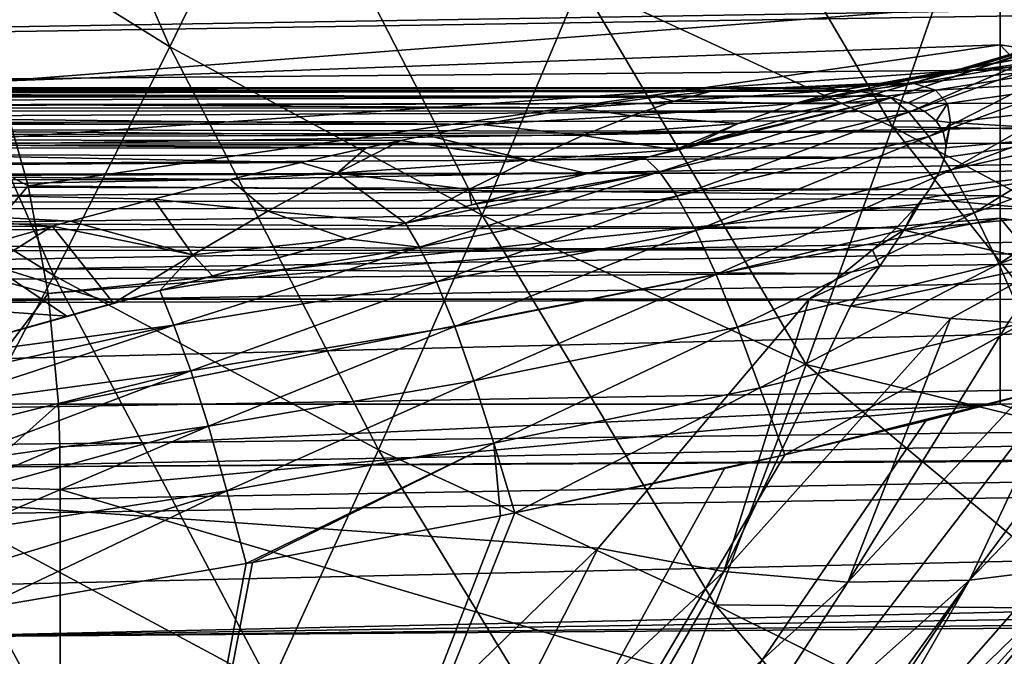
# Model space of a CAD drawing. Header units: metres. Extents: x -109 to 109, y -78 to 121.
# Tile 193 of 256: x -50.53 to -46.16, y 5.53 to 8.35. Entities that reach past the tile are written whole.
import ezdxf

# ---------------------------------------------------------------- set-up
doc = ezdxf.new("R2010")
doc.units = ezdxf.units.M
doc.layers.add('solid_508554_SW0001', color=7, linetype='CONTINUOUS')

msp = doc.modelspace()

# ---------------------------------------------------------------- linework, layer by layer
at = {"layer": 'solid_508554_SW0001'}
for points in [[(-36.710415, 12.484695, -12.385275), (-26.596104, 12.484694, -12.385273), (-50.503654, 0.732994, -5.041996)], [(-38.554653, 10.937489, -11.418472), (-36.710415, 12.484695, -12.385275), (-50.503654, 0.732994, -5.041996)], [(-16.481787, 12.484694, -12.385273), (-15.998173, 0.732994, -5.041996), (-50.503654, 0.732994, -5.041996)], [(-26.596104, 12.484694, -12.385273), (-16.481787, 12.484694, -12.385273), (-50.503654, 0.732994, -5.041996)], [(-5.068292, 11.014077, 19.894577), (-51.10722, 7.792637, 19.978857), (-51.103764, 10.294737, 18.648643)], [(-5.068292, 11.014077, 19.894577), (-5.06484, 8.512086, 21.224977), (-51.10722, 7.792637, 19.978857)], [(-40.395245, 9.395391, -10.454863), (-38.554653, 10.937489, -11.418472), (-50.503654, 0.732994, -5.041996)], [(-80.95623, 7.965292, 22.405956), (-0.811601, 10.081635, 24.166874), (-80.958679, 8.829275, 21.997723)], [(-80.95623, 7.965292, 22.405956), (-1.996922, 9.571567, 24.379238), (-0.811601, 10.081635, 24.166874)], [(-49.865147, 8.230908, -27.952419), (-51.19318, 9.057698, -28.317583), (-50.655186, 10.035494, -28.001953)], [(-49.376598, 9.237416, -27.652472), (-49.865147, 8.230908, -27.952419), (-50.655186, 10.035494, -28.001953)], [(-80.95623, 7.965292, 22.405956), (-3.071951, 9.096338, 24.549137), (-1.996922, 9.571567, 24.379238)], [(-46.657116, 7.875458, -27.079653), (-48.041908, 8.516185, -27.344601), (-47.63023, 9.533253, -26.977833)], [(-46.295208, 8.913918, -26.724644), (-46.657116, 7.875458, -27.079653), (-47.63023, 9.533253, -26.977833)], [(-41.098267, 8.856312, -10.118009), (-40.395245, 9.395391, -10.454863), (-50.503654, 0.732994, -5.041996)], [(-48.478962, 7.48386, -27.630554), (-49.865147, 8.230908, -27.952419), (-49.376598, 9.237416, -27.652472)], [(-48.041908, 8.516185, -27.344601), (-48.478962, 7.48386, -27.630554), (-49.376598, 9.237416, -27.652472)], [(-80.95623, 7.965292, 22.405956), (-80.955582, 7.824362, 22.463324), (-3.071951, 9.096338, 24.549137)], [(-80.955582, 7.824362, 22.463324), (-3.195786, 9.040874, 24.567286), (-3.071951, 9.096338, 24.549137)], [(-50.379669, 7.216312, -28.171165), (-51.760212, 8.073487, -28.552603), (-51.19318, 9.057698, -28.317583)], [(-49.865147, 8.230908, -27.952419), (-50.379669, 7.216312, -28.171165), (-51.19318, 9.057698, -28.317583)], [(-80.955582, 7.824362, 22.463324), (-4.398174, 8.494272, 24.728142), (-3.195786, 9.040874, 24.567286)], [(-46.180508, 8.946087, -6.818139), (-46.180508, 8.42087, -6.297021), (-45.278835, 8.103736, -6.009508)], [(-45.348373, 8.822291, -6.676502), (-46.180508, 8.946087, -6.818139), (-45.278835, 8.103736, -6.009508)], [(-45.094852, 7.852747, -26.701447), (-46.657116, 7.875458, -27.079653), (-46.295208, 8.913918, -26.724644)], [(-44.894608, 8.541399, -26.458178), (-45.094852, 7.852747, -26.701447), (-46.295208, 8.913918, -26.724644)], [(-41.383522, 8.662526, -9.996918), (-41.098267, 8.856312, -10.118009), (-50.503654, 0.732994, -5.041996)], [(-41.888607, 8.348836, -9.800902), (-41.383522, 8.662526, -9.996918), (-50.503654, 0.732994, -5.041996)], [(-50.808643, 8.530053, -6.399135), (-50.627415, 8.07803, -5.995331), (-46.180508, 8.42087, -6.297021)], [(-80.955582, 7.824362, 22.463324), (-80.950882, 7.052634, 22.735056), (-4.398174, 8.494272, 24.728142)], [(-80.950882, 7.052634, 22.735056), (-5.348796, 8.052253, 24.835123), (-4.398174, 8.494272, 24.728142)], [(-5.062884, 7.88615, 21.518599), (-51.10722, 7.792637, 19.978857), (-5.06484, 8.512086, 21.224977)], [(-47.040844, 6.820336, -27.35338), (-48.478962, 7.48386, -27.630554), (-48.041908, 8.516185, -27.344601)], [(-46.657116, 7.875458, -27.079653), (-47.040844, 6.820336, -27.35338), (-48.041908, 8.516185, -27.344601)], [(-50.627415, 8.07803, -5.995331), (-46.180508, 8.240005, -6.134407), (-46.180508, 8.42087, -6.297021)], [(-46.180508, 8.42087, -6.297021), (-46.180508, 8.240005, -6.134407), (-45.278835, 8.103736, -6.009508)], [(-42.459606, 8.033589, -9.603914), (-41.888607, 8.348836, -9.800902), (-50.503654, 0.732994, -5.041996)], [(-46.663494, 8.004115, -10.861323), (-45.796898, 8.297655, -11.703554), (-45.673069, 8.334533, -11.322031)], [(-46.584602, 7.940897, -10.499929), (-46.663494, 8.004115, -10.861323), (-45.673069, 8.334533, -11.322031)], [(-46.584602, 7.940897, -10.499929), (-45.673069, 8.334533, -11.322031), (-45.579082, 8.302507, -10.92022)], [(-45.796898, 8.297655, -11.703554), (-46.726231, 8.023736, -11.232551), (-46.528847, 8.080018, -11.330401)], [(-46.663494, 8.004115, -10.861323), (-46.726231, 8.023736, -11.232551), (-45.796898, 8.297655, -11.703554)], [(-46.495888, 7.833628, -10.151436), (-46.584602, 7.940897, -10.499929), (-45.579082, 8.302507, -10.92022)], [(-45.796898, 8.297655, -11.703554), (-46.528847, 8.080018, -11.330401), (-46.30851, 8.143862, -11.440977)], [(-46.495888, 7.833628, -10.151436), (-45.579082, 8.302507, -10.92022), (-45.469746, 8.21679, -10.530337)], [(-45.796898, 8.297655, -11.703554), (-46.30851, 8.143862, -11.440977), (-46.279797, 8.146702, -11.920531)], [(-45.796898, 8.297655, -11.703554), (-46.279797, 8.146702, -11.920531), (-46.064106, 8.182073, -12.518233)], [(-50.627415, 8.07803, -5.995331), (-50.493793, 7.613264, -5.627743), (-46.180508, 8.240005, -6.134407)], [(-50.493793, 7.613264, -5.627743), (-46.180508, 7.569023, -5.595025), (-46.180508, 8.240005, -6.134407)], [(-48.938831, 6.44196, -27.83481), (-50.379669, 7.216312, -28.171165), (-49.865147, 8.230908, -27.952419)], [(-48.478962, 7.48386, -27.630554), (-48.938831, 6.44196, -27.83481), (-49.865147, 8.230908, -27.952419)], [(-46.398735, 7.683984, -9.821293), (-46.495888, 7.833628, -10.151436), (-45.469746, 8.21679, -10.530337)], [(-46.398735, 7.683984, -9.821293), (-45.469746, 8.21679, -10.530337), (-45.347141, 8.079012, -10.159803)], [(-46.180508, 8.240005, -6.134407), (-46.180508, 7.569023, -5.595025), (-45.329693, 7.3374, -5.427103)], [(-45.278835, 8.103736, -6.009508), (-46.180508, 8.240005, -6.134407), (-45.329693, 7.3374, -5.427103)], [(-46.064106, 8.182073, -12.518233), (-46.874714, 8.039701, -12.434133), (-46.69775, 8.069148, -12.971713)], [(-46.064106, 8.182073, -12.518233), (-46.279797, 8.146702, -11.920531), (-46.874714, 8.039701, -12.434133)], [(-45.891949, 8.183101, -13.11111), (-46.69775, 8.069148, -12.971713), (-46.561722, 8.068338, -13.497617)], [(-45.891949, 8.183101, -13.11111), (-46.064106, 8.182073, -12.518233), (-46.69775, 8.069148, -12.971713)], [(-45.765514, 8.149884, -13.693691), (-45.891949, 8.183101, -13.11111), (-46.561722, 8.068338, -13.497617)], [(-46.279797, 8.146702, -11.920531), (-47.090569, 7.980123, -11.890084), (-46.874714, 8.039701, -12.434133)], [(-46.279797, 8.146702, -11.920531), (-46.528847, 8.080018, -11.330401), (-47.090569, 7.980123, -11.890084)], [(-45.765514, 8.149884, -13.693691), (-46.561722, 8.068338, -13.497617), (-46.467415, 8.038141, -14.006559)], [(-46.30851, 8.143862, -11.440977), (-46.528847, 8.080018, -11.330401), (-46.279797, 8.146702, -11.920531)], [(-45.686043, 8.08276, -14.260974), (-45.765514, 8.149884, -13.693691), (-46.467415, 8.038141, -14.006559)], [(-80.950882, 7.052634, 22.735056), (-80.94873, 6.774532, 22.816147), (-5.348796, 8.052253, 24.835123)], [(-80.94873, 6.774532, 22.816147), (-5.591824, 7.937813, 24.85957), (-5.348796, 8.052253, 24.835123)], [(-46.810738, 8.033896, -13.959638), (-57.704601, 8.041466, -13.827229), (-58.059929, 8.028048, -14.040333)], [(-46.969456, 8.046812, -13.684403), (-57.084511, 8.04924, -13.446093), (-57.704601, 8.041466, -13.827229)], [(-46.810738, 8.033896, -13.959638), (-46.969456, 8.046812, -13.684403), (-57.704601, 8.041466, -13.827229)], [(-47.166531, 8.04865, -13.391277), (-56.986729, 8.048553, -13.384886), (-57.084511, 8.04924, -13.446093)], [(-46.969456, 8.046812, -13.684403), (-47.166531, 8.04865, -13.391277), (-57.084511, 8.04924, -13.446093)], [(-47.166531, 8.04865, -13.391277), (-47.407845, 8.037001, -13.077437), (-56.986729, 8.048553, -13.384886)], [(-47.407845, 8.037001, -13.077437), (-56.500504, 8.036903, -13.075814), (-56.986729, 8.048553, -13.384886)], [(-50.379669, 7.216312, -28.171165), (-50.917198, 6.199226, -28.307985), (-51.760212, 8.073487, -28.552603)], [(-50.878315, 7.816108, -5.759668), (-50.493793, 7.613264, -5.627743), (-50.627415, 8.07803, -5.995331)], [(-46.69775, 8.069148, -12.971713), (-47.407845, 8.037001, -13.077437), (-47.166531, 8.04865, -13.391277)], [(-46.874714, 8.039701, -12.434133), (-47.407845, 8.037001, -13.077437), (-46.69775, 8.069148, -12.971713)], [(-46.69775, 8.069148, -12.971713), (-47.166531, 8.04865, -13.391277), (-46.561722, 8.068338, -13.497617)], [(-46.561722, 8.068338, -13.497617), (-47.166531, 8.04865, -13.391277), (-46.969456, 8.046812, -13.684403)], [(-46.528847, 8.080018, -11.330401), (-46.726231, 8.023736, -11.232551), (-47.090569, 7.980123, -11.890084)], [(-46.561722, 8.068338, -13.497617), (-46.969456, 8.046812, -13.684403), (-46.810738, 8.033896, -13.959638)], [(-46.561722, 8.068338, -13.497617), (-46.810738, 8.033896, -13.959638), (-46.467415, 8.038141, -14.006559)], [(-45.686043, 8.08276, -14.260974), (-46.467415, 8.038141, -14.006559), (-46.414303, 7.979599, -14.494637)], [(-45.652821, 7.982905, -14.810069), (-45.686043, 8.08276, -14.260974), (-46.414303, 7.979599, -14.494637)], [(-46.294666, 7.494308, -9.514669), (-46.398735, 7.683984, -9.821293), (-45.347141, 8.079012, -10.159803)], [(-46.294666, 7.494308, -9.514669), (-45.347141, 8.079012, -10.159803), (-45.213596, 7.891794, -9.815672)], [(-46.685318, 8.011793, -14.218622), (-58.360416, 8.011878, -14.217803), (-59.049217, 7.958974, -14.615492)], [(-46.587994, 7.981905, -14.463712), (-46.685318, 8.011793, -14.218622), (-59.049217, 7.958974, -14.615492)], [(-46.810738, 8.033896, -13.959638), (-58.059929, 8.028048, -14.040333), (-58.360416, 8.011878, -14.217803)], [(-46.685318, 8.011793, -14.218622), (-46.810738, 8.033896, -13.959638), (-58.360416, 8.011878, -14.217803)], [(-47.407845, 8.037001, -13.077437), (-47.467365, 8.03236, -13.00579), (-56.500504, 8.036903, -13.075814)], [(-47.701748, 8.00879, -12.74101), (-55.952656, 8.006207, -12.717505), (-56.500504, 8.036903, -13.075814)], [(-47.467365, 8.03236, -13.00579), (-47.701748, 8.00879, -12.74101), (-56.500504, 8.036903, -13.075814)], [(-47.701748, 8.00879, -12.74101), (-48.057335, 7.960324, -12.380777), (-55.952656, 8.006207, -12.717505)], [(-48.057335, 7.960324, -12.380777), (-55.939468, 8.005223, -12.708739), (-55.952656, 8.006207, -12.717505)], [(-48.057335, 7.960324, -12.380777), (-55.440399, 7.958869, -12.371777), (-55.939468, 8.005223, -12.708739)], [(-42.776962, 7.874118, -9.504266), (-42.459606, 8.033589, -9.603914), (-50.503654, 0.732994, -5.041996)], [(-47.628189, 7.989528, -12.554487), (-48.057335, 7.960324, -12.380777), (-47.701748, 8.00879, -12.74101)], [(-46.663494, 8.004115, -10.861323), (-47.755947, 7.738469, -10.744106), (-47.624256, 7.774446, -10.804502)], [(-47.691875, 7.675933, -10.370414), (-47.755947, 7.738469, -10.744106), (-46.663494, 8.004115, -10.861323)], [(-47.628189, 7.989528, -12.554487), (-47.701748, 8.00879, -12.74101), (-47.467365, 8.03236, -13.00579)], [(-47.691875, 7.675933, -10.370414), (-46.663494, 8.004115, -10.861323), (-46.584602, 7.940897, -10.499929)], [(-47.628189, 7.989528, -12.554487), (-47.467365, 8.03236, -13.00579), (-46.874714, 8.039701, -12.434133)], [(-47.628189, 7.989528, -12.554487), (-46.874714, 8.039701, -12.434133), (-47.090569, 7.980123, -11.890084)], [(-46.663494, 8.004115, -10.861323), (-47.624256, 7.774446, -10.804502), (-47.534672, 7.798978, -10.845916)], [(-46.663494, 8.004115, -10.861323), (-47.534672, 7.798978, -10.845916), (-46.88485, 7.979011, -11.154827)], [(-46.874714, 8.039701, -12.434133), (-47.467365, 8.03236, -13.00579), (-47.407845, 8.037001, -13.077437)], [(-46.726231, 8.023736, -11.232551), (-46.88485, 7.979011, -11.154827), (-47.090569, 7.980123, -11.890084)], [(-46.663494, 8.004115, -10.861323), (-46.88485, 7.979011, -11.154827), (-46.726231, 8.023736, -11.232551)], [(-46.467415, 8.038141, -14.006559), (-46.810738, 8.033896, -13.959638), (-46.685318, 8.011793, -14.218622)], [(-46.467415, 8.038141, -14.006559), (-46.685318, 8.011793, -14.218622), (-46.587994, 7.981905, -14.463712)], [(-46.467415, 8.038141, -14.006559), (-46.587994, 7.981905, -14.463712), (-46.414303, 7.979599, -14.494637)], [(-46.587994, 7.981905, -14.463712), (-59.049217, 7.958974, -14.615492), (-59.157726, 7.948705, -14.677024)], [(-46.515205, 7.945243, -14.697036), (-46.587994, 7.981905, -14.463712), (-59.157726, 7.948705, -14.677024)], [(-48.057335, 7.960324, -12.380777), (-48.484131, 7.886771, -11.993826), (-55.440399, 7.958869, -12.371777)], [(-48.484131, 7.886771, -11.993826), (-54.963875, 7.896622, -12.03945), (-55.440399, 7.958869, -12.371777)], [(-47.815857, 7.92436, -12.098535), (-48.484131, 7.886771, -11.993826), (-48.057335, 7.960324, -12.380777)], [(-47.815857, 7.92436, -12.098535), (-48.057335, 7.960324, -12.380777), (-47.628189, 7.989528, -12.554487)], [(-47.815857, 7.92436, -12.098535), (-47.628189, 7.989528, -12.554487), (-47.090569, 7.980123, -11.890084)], [(-47.815857, 7.92436, -12.098535), (-47.090569, 7.980123, -11.890084), (-47.34227, 7.891148, -11.344653)], [(-46.88485, 7.979011, -11.154827), (-47.534672, 7.798978, -10.845916), (-47.34227, 7.891148, -11.344653)], [(-46.88485, 7.979011, -11.154827), (-47.34227, 7.891148, -11.344653), (-47.090569, 7.980123, -11.890084)], [(-46.414303, 7.979599, -14.494637), (-46.587994, 7.981905, -14.463712), (-46.515205, 7.945243, -14.697036)], [(-46.414303, 7.979599, -14.494637), (-46.515205, 7.945243, -14.697036), (-46.46439, 7.902555, -14.920253)], [(-46.414303, 7.979599, -14.494637), (-46.46439, 7.902555, -14.920253), (-46.400063, 7.894351, -14.960618)], [(-45.652821, 7.982905, -14.810069), (-46.414303, 7.979599, -14.494637), (-46.400063, 7.894351, -14.960618)], [(-45.664497, 7.851326, -15.340035), (-45.652821, 7.982905, -14.810069), (-46.400063, 7.894351, -14.960618)], [(-80.94873, 6.774532, 22.816147), (-80.942688, 6.112683, 22.975096), (-5.591824, 7.937813, 24.85957)], [(-80.942688, 6.112683, 22.975096), (-6.763608, 7.378486, 24.960306), (-5.591824, 7.937813, 24.85957)], [(-46.515205, 7.945243, -14.697036), (-59.157726, 7.948705, -14.677024), (-59.768055, 7.881526, -15.017804)], [(-46.46439, 7.902555, -14.920253), (-46.515205, 7.945243, -14.697036), (-59.768055, 7.881526, -15.017804)], [(-48.031475, 7.836856, -11.639487), (-48.484131, 7.886771, -11.993826), (-47.815857, 7.92436, -12.098535)], [(-48.031475, 7.836856, -11.639487), (-47.815857, 7.92436, -12.098535), (-47.34227, 7.891148, -11.344653)], [(-47.615257, 7.567959, -10.010944), (-47.691875, 7.675933, -10.370414), (-46.584602, 7.940897, -10.499929)], [(-47.615257, 7.567959, -10.010944), (-46.584602, 7.940897, -10.499929), (-46.495888, 7.833628, -10.151436)], [(-46.433563, 7.854155, -15.135713), (-59.768055, 7.881526, -15.017804), (-60.270748, 7.81462, -15.291691)], [(-46.433563, 7.854155, -15.135713), (-46.46439, 7.902555, -14.920253), (-59.768055, 7.881526, -15.017804)], [(-48.484131, 7.886771, -11.993826), (-54.919483, 7.889843, -12.007898), (-54.963875, 7.896622, -12.03945)], [(-48.727833, 7.838912, -11.790266), (-54.522953, 7.821345, -11.721726), (-54.919483, 7.889843, -12.007898)], [(-48.484131, 7.886771, -11.993826), (-48.727833, 7.838912, -11.790266), (-54.919483, 7.889843, -12.007898)], [(-5.062884, 7.88615, 21.518599), (-51.108322, 7.094298, 20.301525), (-51.10722, 7.792637, 19.978857)], [(-5.062884, 7.88615, 21.518599), (-5.058661, 7.233901, 21.748165), (-51.108322, 7.094298, 20.301525)], [(-43.594124, 7.507923, -9.275441), (-42.776962, 7.874118, -9.504266), (-50.503654, 0.732994, -5.041996)], [(-48.031475, 7.836856, -11.639487), (-48.727833, 7.838912, -11.790266), (-48.484131, 7.886771, -11.993826)], [(-48.031475, 7.836856, -11.639487), (-47.34227, 7.891148, -11.344653), (-47.624256, 7.774446, -10.804502)], [(-47.534672, 7.798978, -10.845916), (-47.624256, 7.774446, -10.804502), (-47.34227, 7.891148, -11.344653)], [(-45.519585, 6.450059, -27.083416), (-47.040844, 6.820336, -27.35338), (-46.657116, 7.875458, -27.079653)], [(-45.303284, 7.155307, -26.909904), (-45.519585, 6.450059, -27.083416), (-46.657116, 7.875458, -27.079653)], [(-45.094852, 7.852747, -26.701447), (-45.303284, 7.155307, -26.909904), (-46.657116, 7.875458, -27.079653)], [(-46.400063, 7.894351, -14.960618), (-46.46439, 7.902555, -14.920253), (-46.433563, 7.854155, -15.135713)], [(-46.400063, 7.894351, -14.960618), (-46.433563, 7.854155, -15.135713), (-46.421276, 7.800016, -15.345777)], [(-46.400063, 7.894351, -14.960618), (-46.421276, 7.800016, -15.345777), (-46.421066, 7.783183, -15.406083)], [(-45.664497, 7.851326, -15.340035), (-46.400063, 7.894351, -14.960618), (-46.421066, 7.783183, -15.406083)], [(-46.185314, 7.267567, -9.236361), (-46.294666, 7.494308, -9.514669), (-45.213596, 7.891794, -9.815672)], [(-46.185314, 7.267567, -9.236361), (-45.213596, 7.891794, -9.815672), (-45.071659, 7.658702, -9.504492)], [(-46.421276, 7.800016, -15.345777), (-46.433563, 7.854155, -15.135713), (-60.270748, 7.81462, -15.291691)], [(-48.727833, 7.838912, -11.790266), (-48.840458, 7.815625, -11.700014), (-54.522953, 7.821345, -11.721726)], [(-48.2729, 7.727591, -11.180597), (-48.840458, 7.815625, -11.700014), (-48.727833, 7.838912, -11.790266)], [(-48.2729, 7.727591, -11.180597), (-48.727833, 7.838912, -11.790266), (-48.031475, 7.836856, -11.639487)], [(-48.2729, 7.727591, -11.180597), (-48.031475, 7.836856, -11.639487), (-47.624256, 7.774446, -10.804502)], [(-47.530987, 7.415303, -9.669855), (-47.615257, 7.567959, -10.010944), (-46.495888, 7.833628, -10.151436)], [(-47.530987, 7.415303, -9.669855), (-46.495888, 7.833628, -10.151436), (-46.398735, 7.683984, -9.821293)], [(-45.664497, 7.851326, -15.340035), (-46.426926, 7.739846, -15.552594), (-46.450619, 7.673066, -15.758269)], [(-45.719421, 7.688456, -15.853225), (-45.664497, 7.851326, -15.340035), (-46.450619, 7.673066, -15.758269)], [(-45.664497, 7.851326, -15.340035), (-46.421066, 7.783183, -15.406083), (-46.426926, 7.739846, -15.552594)], [(-46.426926, 7.739846, -15.552594), (-60.513466, 7.778662, -15.421932), (-61.280724, 7.650047, -15.824518)], [(-46.421276, 7.800016, -15.345777), (-60.270748, 7.81462, -15.291691), (-60.513466, 7.778662, -15.421932)], [(-46.421066, 7.783183, -15.406083), (-46.421276, 7.800016, -15.345777), (-60.513466, 7.778662, -15.421932)], [(-46.426926, 7.739846, -15.552594), (-46.421066, 7.783183, -15.406083), (-60.513466, 7.778662, -15.421932)], [(-49.283649, 7.717284, -11.363379), (-53.924702, 7.687672, -11.272837), (-54.522953, 7.821345, -11.721726)], [(-48.993988, 7.782705, -11.580154), (-49.283649, 7.717284, -11.363379), (-54.522953, 7.821345, -11.721726)], [(-48.840458, 7.815625, -11.700014), (-48.993988, 7.782705, -11.580154), (-54.522953, 7.821345, -11.721726)], [(-50.878315, 7.816108, -5.759668), (-50.809727, 7.245631, -5.336565), (-50.493793, 7.613264, -5.627743)], [(-49.122429, 7.670763, -11.203989), (-49.283649, 7.717284, -11.363379), (-48.993988, 7.782705, -11.580154)], [(-49.122429, 7.670763, -11.203989), (-48.993988, 7.782705, -11.580154), (-48.840458, 7.815625, -11.700014)], [(-49.122429, 7.670763, -11.203989), (-48.840458, 7.815625, -11.700014), (-48.2729, 7.727591, -11.180597)], [(-46.450619, 7.673066, -15.758269), (-46.426926, 7.739846, -15.552594), (-61.280724, 7.650047, -15.824518)], [(-47.755947, 7.738469, -10.744106), (-48.524712, 7.52933, -10.402699), (-48.011799, 7.668772, -10.628358)], [(-47.691875, 7.675933, -10.370414), (-48.524712, 7.52933, -10.402699), (-47.755947, 7.738469, -10.744106)], [(-47.755947, 7.738469, -10.744106), (-48.2729, 7.727591, -11.180597), (-47.624256, 7.774446, -10.804502)], [(-47.755947, 7.738469, -10.744106), (-48.011799, 7.668772, -10.628358), (-48.2729, 7.727591, -11.180597)], [(-49.283649, 7.717284, -11.363379), (-49.597664, 7.641724, -11.139961), (-53.924702, 7.687672, -11.272837)], [(-49.122429, 7.670763, -11.203989), (-49.597664, 7.641724, -11.139961), (-49.283649, 7.717284, -11.363379)], [(-49.122429, 7.670763, -11.203989), (-48.2729, 7.727591, -11.180597), (-48.537849, 7.597516, -10.724475)], [(-48.011799, 7.668772, -10.628358), (-48.537849, 7.597516, -10.724475), (-48.2729, 7.727591, -11.180597)], [(-46.450619, 7.673066, -15.758269), (-61.280724, 7.650047, -15.824518), (-61.397945, 7.628405, -15.884931)], [(-46.493042, 7.599034, -15.964252), (-46.450619, 7.673066, -15.758269), (-61.397945, 7.628405, -15.884931)], [(-49.597664, 7.641724, -11.139961), (-53.746006, 7.639619, -11.134075), (-53.924702, 7.687672, -11.272837)], [(-49.430641, 7.501064, -10.713139), (-49.597664, 7.641724, -11.139961), (-49.122429, 7.670763, -11.203989)], [(-49.430641, 7.501064, -10.713139), (-49.122429, 7.670763, -11.203989), (-48.819706, 7.449015, -10.276937)], [(-49.122429, 7.670763, -11.203989), (-48.537849, 7.597516, -10.724475), (-48.819706, 7.449015, -10.276937)], [(-47.691875, 7.675933, -10.370414), (-48.819706, 7.449015, -10.276937), (-48.524712, 7.52933, -10.402699)], [(-48.756378, 7.341495, -9.90325), (-48.819706, 7.449015, -10.276937), (-47.691875, 7.675933, -10.370414)], [(-48.756378, 7.341495, -9.90325), (-47.691875, 7.675933, -10.370414), (-47.615257, 7.567959, -10.010944)], [(-48.011799, 7.668772, -10.628358), (-48.524712, 7.52933, -10.402699), (-48.537849, 7.597516, -10.724475)], [(-47.440449, 7.220456, -9.352706), (-47.530987, 7.415303, -9.669855), (-46.398735, 7.683984, -9.821293)], [(-47.440449, 7.220456, -9.352706), (-46.398735, 7.683984, -9.821293), (-46.294666, 7.494308, -9.514669)], [(-45.719421, 7.688456, -15.853225), (-46.493042, 7.599034, -15.964252), (-46.522587, 7.558004, -16.070415)], [(-45.816959, 7.49409, -16.35276), (-45.719421, 7.688456, -15.853225), (-46.522587, 7.558004, -16.070415)], [(-45.719421, 7.688456, -15.853225), (-46.450619, 7.673066, -15.758269), (-46.493042, 7.599034, -15.964252)], [(-46.072384, 7.00731, -8.990724), (-46.185314, 7.267567, -9.236361), (-45.071659, 7.658702, -9.504492)], [(-46.493042, 7.599034, -15.964252), (-61.397945, 7.628405, -15.884931), (-62.063972, 7.49571, -16.222536)], [(-49.597664, 7.641724, -11.139961), (-49.938324, 7.555178, -10.910377), (-53.746006, 7.639619, -11.134075)], [(-50.387669, 7.434397, -10.62484), (-53.095253, 7.425678, -10.605514), (-53.746006, 7.639619, -11.134075)], [(-50.30624, 7.456809, -10.675243), (-50.387669, 7.434397, -10.62484), (-53.746006, 7.639619, -11.134075)], [(-49.938324, 7.555178, -10.910377), (-50.30624, 7.456809, -10.675243), (-53.746006, 7.639619, -11.134075)], [(-50.809727, 7.245631, -5.336565), (-50.405201, 7.135791, -5.293743), (-50.493793, 7.613264, -5.627743)], [(-50.493793, 7.613264, -5.627743), (-50.405201, 7.135791, -5.293743), (-46.180508, 7.569023, -5.595025)], [(-49.430641, 7.501064, -10.713139), (-49.938324, 7.555178, -10.910377), (-49.597664, 7.641724, -11.139961)], [(-46.522587, 7.558004, -16.070415), (-46.493042, 7.599034, -15.964252), (-62.063972, 7.49571, -16.222536)], [(-50.405201, 7.135791, -5.293743), (-46.180508, 7.470213, -5.523293), (-46.180508, 7.569023, -5.595025)], [(-48.524712, 7.52933, -10.402699), (-48.819706, 7.449015, -10.276937), (-48.537849, 7.597516, -10.724475)], [(-48.681469, 7.187724, -9.549794), (-48.756378, 7.341495, -9.90325), (-47.615257, 7.567959, -10.010944)], [(-48.681469, 7.187724, -9.549794), (-47.615257, 7.567959, -10.010944), (-47.530987, 7.415303, -9.669855)], [(-46.180508, 7.569023, -5.595025), (-46.180508, 7.470213, -5.523293), (-45.329693, 7.3374, -5.427103)], [(-46.555569, 7.517379, -16.170767), (-46.522587, 7.558004, -16.070415), (-62.063972, 7.49571, -16.222536)], [(-46.639744, 7.427885, -16.377529), (-46.555569, 7.517379, -16.170767), (-62.063972, 7.49571, -16.222536)], [(-49.763832, 7.307384, -10.229292), (-50.30624, 7.456809, -10.675243), (-49.938324, 7.555178, -10.910377)], [(-49.763832, 7.307384, -10.229292), (-49.938324, 7.555178, -10.910377), (-49.430641, 7.501064, -10.713139)], [(-46.607857, 7.417261, -16.401239), (-46.555569, 7.517379, -16.170767), (-46.639744, 7.427885, -16.377529)], [(-46.607857, 7.417261, -16.401239), (-46.522587, 7.558004, -16.070415), (-46.555569, 7.517379, -16.170767)], [(-45.816959, 7.49409, -16.35276), (-46.522587, 7.558004, -16.070415), (-46.607857, 7.417261, -16.401239)], [(-46.639744, 7.427885, -16.377529), (-62.063972, 7.49571, -16.222536), (-62.5331, 7.392443, -16.454678)], [(-43.793518, 7.427039, -9.2249), (-43.594124, 7.507923, -9.275441), (-50.503654, 0.732994, -5.041996)], [(-49.078632, 7.378356, -10.16897), (-49.763832, 7.307384, -10.229292), (-49.430641, 7.501064, -10.713139)], [(-49.078632, 7.378356, -10.16897), (-49.430641, 7.501064, -10.713139), (-48.819706, 7.449015, -10.276937)], [(-47.444153, 5.754338, -27.545013), (-48.938831, 6.44196, -27.83481), (-48.478962, 7.48386, -27.630554)], [(-47.040844, 6.820336, -27.35338), (-47.444153, 5.754338, -27.545013), (-48.478962, 7.48386, -27.630554)], [(-47.345108, 6.986593, -9.064669), (-47.440449, 7.220456, -9.352706), (-46.294666, 7.494308, -9.514669)], [(-47.345108, 6.986593, -9.064669), (-46.294666, 7.494308, -9.514669), (-46.185314, 7.267567, -9.236361)], [(-45.957798, 7.26756, -16.841957), (-45.816959, 7.49409, -16.35276), (-46.607857, 7.417261, -16.401239)], [(-50.387669, 7.434397, -10.62484), (-50.703461, 7.345376, -10.434429), (-53.095253, 7.425678, -10.605514)], [(-50.660412, 7.263064, -10.261556), (-50.703461, 7.345376, -10.434429), (-50.387669, 7.434397, -10.62484)], [(-50.660412, 7.263064, -10.261556), (-50.387669, 7.434397, -10.62484), (-50.115105, 7.092746, -9.757638)], [(-50.405201, 7.135791, -5.293743), (-50.358887, 6.644997, -4.991191), (-46.180508, 7.470213, -5.523293)], [(-49.763832, 7.307384, -10.229292), (-50.387669, 7.434397, -10.62484), (-50.30624, 7.456809, -10.675243)], [(-50.115105, 7.092746, -9.757638), (-50.387669, 7.434397, -10.62484), (-49.763832, 7.307384, -10.229292)], [(-46.180508, 7.470213, -5.523293), (-50.358887, 6.644997, -4.991191), (-46.180508, 6.644997, -4.991191)], [(-48.756378, 7.341495, -9.90325), (-49.078632, 7.378356, -10.16897), (-48.819706, 7.449015, -10.276937)], [(-46.180508, 7.470213, -5.523293), (-46.180508, 6.644997, -4.991191), (-45.513195, 6.658569, -4.999027)], [(-46.180508, 7.470213, -5.523293), (-45.513195, 6.658569, -4.999027), (-45.329693, 7.3374, -5.427103)], [(-46.746166, 7.330359, -16.584202), (-62.5331, 7.392443, -16.454678), (-62.858597, 7.31603, -16.613157)], [(-46.746166, 7.330359, -16.584202), (-46.639744, 7.427885, -16.377529), (-62.5331, 7.392443, -16.454678)], [(-44.754005, 7.07752, -9.006496), (-43.793518, 7.427039, -9.2249), (-50.503654, 0.732994, -5.041996)], [(-48.600658, 6.989147, -9.220818), (-48.681469, 7.187724, -9.549794), (-47.530987, 7.415303, -9.669855)], [(-48.600658, 6.989147, -9.220818), (-47.530987, 7.415303, -9.669855), (-47.440449, 7.220456, -9.352706)], [(-46.607857, 7.417261, -16.401239), (-46.639744, 7.427885, -16.377529), (-46.746166, 7.330359, -16.584202)], [(-46.714142, 7.257968, -16.729464), (-46.607857, 7.417261, -16.401239), (-46.746166, 7.330359, -16.584202)], [(-45.957798, 7.26756, -16.841957), (-46.607857, 7.417261, -16.401239), (-46.714142, 7.257968, -16.729464)], [(-80.942688, 6.112683, 22.975096), (-7.605454, 6.968668, 25.014835), (-6.763608, 7.378486, 24.960306)], [(-49.078632, 7.378356, -10.16897), (-49.910267, 7.149647, -9.836405), (-49.675255, 7.214622, -9.92828)], [(-48.756378, 7.341495, -9.90325), (-49.910267, 7.149647, -9.836405), (-49.078632, 7.378356, -10.16897)], [(-49.078632, 7.378356, -10.16897), (-49.675255, 7.214622, -9.92828), (-49.763832, 7.307384, -10.229292)], [(-46.875275, 7.22479, -16.79011), (-62.858597, 7.31603, -16.613157), (-63.661411, 7.111581, -16.993959)], [(-46.875275, 7.22479, -16.79011), (-46.746166, 7.330359, -16.584202), (-62.858597, 7.31603, -16.613157)], [(-49.910267, 7.149647, -9.836405), (-50.115105, 7.092746, -9.757638), (-49.763832, 7.307384, -10.229292)], [(-49.846809, 6.995232, -9.463655), (-49.910267, 7.149647, -9.836405), (-48.756378, 7.341495, -9.90325)], [(-49.675255, 7.214622, -9.92828), (-49.910267, 7.149647, -9.836405), (-49.763832, 7.307384, -10.229292)], [(-49.846809, 6.995232, -9.463655), (-48.756378, 7.341495, -9.90325), (-48.681469, 7.187724, -9.549794)], [(-46.714142, 7.257968, -16.729464), (-46.746166, 7.330359, -16.584202), (-46.875275, 7.22479, -16.79011)], [(-50.321598, 7.035109, -9.679457), (-50.94376, 7.079119, -9.905498), (-50.660412, 7.263064, -10.261556)], [(-50.321598, 7.035109, -9.679457), (-50.660412, 7.263064, -10.261556), (-50.115105, 7.092746, -9.757638)], [(-47.246529, 6.717529, -8.810441), (-47.345108, 6.986593, -9.064669), (-46.185314, 7.267567, -9.236361)], [(-47.246529, 6.717529, -8.810441), (-46.185314, 7.267567, -9.236361), (-46.072384, 7.00731, -8.990724)], [(-46.714142, 7.257968, -16.729464), (-46.875275, 7.22479, -16.79011), (-47.027973, 7.111581, -16.993959)], [(-46.714142, 7.257968, -16.729464), (-47.027973, 7.111581, -16.993959), (-46.844173, 7.07957, -17.055845)], [(-45.957798, 7.26756, -16.841957), (-46.844173, 7.07957, -17.055845), (-46.399712, 7.0253, -17.218859)], [(-45.957798, 7.26756, -16.841957), (-46.714142, 7.257968, -16.729464), (-46.844173, 7.07957, -17.055845)], [(-45.957798, 7.26756, -16.841957), (-46.399712, 7.0253, -17.218859), (-46.142933, 7.00905, -17.321758)], [(-46.875275, 7.22479, -16.79011), (-63.661411, 7.111581, -16.993959), (-47.027973, 7.111581, -16.993959)], [(-5.058661, 7.233901, 21.748165), (-51.110764, 6.363555, 20.544594), (-51.108322, 7.094298, 20.301525)], [(-5.058661, 7.233901, 21.748165), (-6.852509, 6.642309, 21.841087), (-51.110764, 6.363555, 20.544594)], [(-49.418877, 5.396215, -27.956739), (-50.917198, 6.199226, -28.307985), (-50.379669, 7.216312, -28.171165)], [(-50.809727, 7.245631, -5.336565), (-50.775879, 6.647395, -4.958935), (-50.405201, 7.135791, -5.293743)], [(-48.938831, 6.44196, -27.83481), (-49.418877, 5.396215, -27.956739), (-50.379669, 7.216312, -28.171165)], [(-48.515335, 6.749168, -8.921957), (-48.600658, 6.989147, -9.220818), (-47.440449, 7.220456, -9.352706)], [(-48.515335, 6.749168, -8.921957), (-47.440449, 7.220456, -9.352706), (-47.345108, 6.986593, -9.064669)], [(-49.772396, 6.793529, -9.118182), (-49.846809, 6.995232, -9.463655), (-48.681469, 7.187724, -9.549794)], [(-49.772396, 6.793529, -9.118182), (-48.681469, 7.187724, -9.549794), (-48.600658, 6.989147, -9.220818)], [(-51.016911, 6.838894, -9.424962), (-50.115105, 7.092746, -9.757638), (-49.910267, 7.149647, -9.836405)], [(-49.846809, 6.995232, -9.463655), (-51.016911, 6.838894, -9.424962), (-49.910267, 7.149647, -9.836405)], [(-50.775879, 6.647395, -4.958935), (-50.358887, 6.644997, -4.991191), (-50.405201, 7.135791, -5.293743)], [(-47.963535, 6.005582, -18.909605), (-47.027973, 7.111581, -16.993959), (-63.661411, 7.111581, -16.993959)], [(-49.049793, 4.951752, -20.734894), (-47.963535, 6.005582, -18.909605), (-63.661411, 7.111581, -16.993959)], [(-49.065971, 4.937428, -20.759703), (-49.049793, 4.951752, -20.734894), (-63.661411, 7.111581, -16.993959)], [(-50.325684, 3.916145, -22.528618), (-49.065971, 4.937428, -20.759703), (-63.661411, 7.111581, -16.993959)], [(-51.692684, 3.913509, -22.533182), (-50.325684, 3.916145, -22.528618), (-63.661411, 7.111581, -16.993959)], [(-50.321598, 7.035109, -9.679457), (-50.115105, 7.092746, -9.757638), (-51.016911, 6.838894, -9.424962)], [(-47.40659, 5.902406, -19.151543), (-47.027973, 7.111581, -16.993959), (-47.963535, 6.005582, -18.909605)], [(-46.844173, 7.07957, -17.055845), (-47.027973, 7.111581, -16.993959), (-47.40659, 5.902406, -19.151543)], [(-46.399712, 7.0253, -17.218859), (-46.844173, 7.07957, -17.055845), (-47.40659, 5.902406, -19.151543)], [(-50.321598, 7.035109, -9.679457), (-51.016911, 6.838894, -9.424962), (-50.94376, 7.079119, -9.905498)], [(-45.004299, 6.99617, -8.955664), (-44.754005, 7.07752, -9.006496), (-50.503654, 0.732994, -5.041996)], [(-45.174713, 7.052275, -17.770094), (-46.316025, 5.864166, -19.719618), (-45.793941, 5.929466, -20.039843)], [(-45.174713, 7.052275, -17.770094), (-45.455643, 7.022045, -17.629795), (-46.316025, 5.864166, -19.719618)], [(-50.982056, 6.743502, -9.235087), (-51.016911, 6.838894, -9.424962), (-49.846809, 6.995232, -9.463655)], [(-50.945793, 6.634698, -9.052836), (-50.982056, 6.743502, -9.235087), (-49.846809, 6.995232, -9.463655)], [(-50.945793, 6.634698, -9.052836), (-49.846809, 6.995232, -9.463655), (-49.772396, 6.793529, -9.118182)], [(-45.916534, 6.726389, -8.787086), (-45.004299, 6.99617, -8.955664), (-50.503654, 0.732994, -5.041996)], [(-46.399712, 7.0253, -17.218859), (-47.40659, 5.902406, -19.151543), (-46.855469, 5.855114, -19.422476)], [(-47.246529, 6.717529, -8.810441), (-46.072384, 7.00731, -8.990724), (-47.13633, 6.419793, -8.595503)], [(-46.072384, 7.00731, -8.990724), (-45.916534, 6.726389, -8.787086), (-47.13633, 6.419793, -8.595503)], [(-46.142933, 7.00905, -17.321758), (-46.399712, 7.0253, -17.218859), (-46.855469, 5.855114, -19.422476)], [(-45.779358, 7.005448, -17.478661), (-46.142933, 7.00905, -17.321758), (-46.855469, 5.855114, -19.422476)], [(-45.779358, 7.005448, -17.478661), (-46.855469, 5.855114, -19.422476), (-46.316025, 5.864166, -19.719618)], [(-45.455643, 7.022045, -17.629795), (-45.779358, 7.005448, -17.478661), (-46.316025, 5.864166, -19.719618)], [(-80.942688, 6.112683, 22.975096), (-80.938202, 5.692484, 23.051933), (-7.605454, 6.968668, 25.014835)], [(-80.938202, 5.692484, 23.051933), (-7.90768, 6.819988, 25.030664), (-7.605454, 6.968668, 25.014835)], [(-49.693485, 6.546833, -8.804356), (-49.772396, 6.793529, -9.118182), (-48.600658, 6.989147, -9.220818)], [(-49.693485, 6.546833, -8.804356), (-48.600658, 6.989147, -9.220818), (-48.515335, 6.749168, -8.921957)], [(-48.426956, 6.471897, -8.658332), (-48.515335, 6.749168, -8.921957), (-47.345108, 6.986593, -9.064669)], [(-48.426956, 6.471897, -8.658332), (-47.345108, 6.986593, -9.064669), (-47.246529, 6.717529, -8.810441)], [(-80.938202, 5.692484, 23.051933), (-80.93174, 5.154187, 23.123865), (-7.90768, 6.819988, 25.030664)], [(-80.93174, 5.154187, 23.123865), (-9.032763, 6.259046, 25.071741), (-7.90768, 6.819988, 25.030664)], [(-45.74329, 5.738456, -27.221739), (-47.444153, 5.754338, -27.545013), (-47.040844, 6.820336, -27.35338)], [(-45.519585, 6.450059, -27.083416), (-45.74329, 5.738456, -27.221739), (-47.040844, 6.820336, -27.35338)], [(-50.908314, 6.513081, -8.87913), (-50.945793, 6.634698, -9.052836), (-49.772396, 6.793529, -9.118182)], [(-50.869808, 6.379275, -8.714862), (-50.908314, 6.513081, -8.87913), (-49.772396, 6.793529, -9.118182)], [(-50.869808, 6.379275, -8.714862), (-49.772396, 6.793529, -9.118182), (-49.693485, 6.546833, -8.804356)], [(-49.611534, 6.259682, -8.527947), (-49.693485, 6.546833, -8.804356), (-48.515335, 6.749168, -8.921957)], [(-49.611534, 6.259682, -8.527947), (-48.515335, 6.749168, -8.921957), (-48.426956, 6.471897, -8.658332)], [(-46.51001, 6.570379, -8.689599), (-45.916534, 6.726389, -8.787086), (-50.503654, 0.732994, -5.041996)], [(-48.426956, 6.471897, -8.658332), (-47.246529, 6.717529, -8.810441), (-48.33411, 6.162836, -8.434938)], [(-47.246529, 6.717529, -8.810441), (-47.13633, 6.419793, -8.595503), (-48.33411, 6.162836, -8.434938)], [(-47.13633, 6.419793, -8.595503), (-45.916534, 6.726389, -8.787086), (-46.51001, 6.570379, -8.689599)], [(-81.14859, -11.530108, -20.201883), (-80.387276, 6.654893, -29.697725), (-43.466999, -12.188044, -21.341459)], [(-80.387276, 6.654893, -29.697725), (-47.181728, -3.838587, -25.541527), (-43.466999, -12.188044, -21.341459)], [(-80.387276, 6.654893, -29.697725), (-47.672459, -3.692732, -25.598148), (-47.181728, -3.838587, -25.541527)], [(-80.387276, 6.654893, -29.697725), (-49.041775, -3.246512, -25.776564), (-47.672459, -3.692732, -25.598148)], [(-80.387276, 6.654893, -29.697725), (-51.088249, -2.474628, -26.097864), (-49.041775, -3.246512, -25.776564)], [(-50.775879, 6.647395, -4.958935), (-50.769028, 6.280166, -4.746843), (-50.358887, 6.644997, -4.991191)], [(-50.769028, 6.280166, -4.746843), (-50.353447, 6.455267, -4.881651), (-50.358887, 6.644997, -4.991191)], [(-46.180508, 6.644997, -4.991191), (-50.358887, 6.644997, -4.991191), (-50.353447, 6.455267, -4.881651)], [(-46.180508, 6.644997, -4.991191), (-50.353447, 6.455267, -4.881651), (-50.351505, 6.265568, -4.772128)], [(-46.180508, 6.644997, -4.991191), (-50.351505, 6.265568, -4.772128), (-4.682198, -7.183285, 2.992571)], [(-45.513195, 6.658569, -4.999027), (-46.180508, 6.644997, -4.991191), (-4.682198, -7.183285, 2.992571)], [(-6.978152, 6.600075, 21.845884), (-51.114517, 5.610165, 20.704668), (-51.110764, 6.363555, 20.544594)], [(-6.978152, 6.600075, 21.845884), (-8.585925, 6.051288, 21.886559), (-51.114517, 5.610165, 20.704668)], [(-6.852509, 6.642309, 21.841087), (-6.978152, 6.600075, 21.845884), (-51.110764, 6.363555, 20.544594)], [(-47.13633, 6.419793, -8.595503), (-46.51001, 6.570379, -8.689599), (-50.503654, 0.732994, -5.041996)], [(-50.830479, 6.23397, -8.560878), (-50.869808, 6.379275, -8.714862), (-49.693485, 6.546833, -8.804356)], [(-50.790524, 6.07791, -8.417972), (-50.830479, 6.23397, -8.560878), (-49.693485, 6.546833, -8.804356)], [(-50.790524, 6.07791, -8.417972), (-49.693485, 6.546833, -8.804356), (-49.611534, 6.259682, -8.527947)], [(-49.611534, 6.259682, -8.527947), (-48.426956, 6.471897, -8.658332), (-49.526787, 5.937778, -8.294307)], [(-48.426956, 6.471897, -8.658332), (-49.498386, 5.942852, -8.297477), (-49.526787, 5.937778, -8.294307)], [(-48.426956, 6.471897, -8.658332), (-48.398029, 6.150088, -8.426972), (-49.498386, 5.942852, -8.297477)], [(-48.426956, 6.471897, -8.658332), (-48.33411, 6.162836, -8.434938), (-48.398029, 6.150088, -8.426972)], [(-50.769028, 6.280166, -4.746843), (-50.351505, 6.265568, -4.772128), (-50.353447, 6.455267, -4.881651)], [(-47.864738, 4.683309, -27.654007), (-49.418877, 5.396215, -27.956739), (-48.938831, 6.44196, -27.83481)], [(-47.444153, 5.754338, -27.545013), (-47.864738, 4.683309, -27.654007), (-48.938831, 6.44196, -27.83481)], [(-47.403534, 6.359182, -8.557629), (-47.13633, 6.419793, -8.595503), (-50.503654, 0.732994, -5.041996)], [(-48.33411, 6.162836, -8.434938), (-47.13633, 6.419793, -8.595503), (-47.403534, 6.359182, -8.557629)], [(-48.33411, 6.162836, -8.434938), (-47.403534, 6.359182, -8.557629), (-50.503654, 0.732994, -5.041996)], [(-80.93174, 5.154187, 23.123865), (-80.924133, 4.591235, 23.167868), (-9.032763, 6.259046, 25.071741)], [(-80.924133, 4.591235, 23.167868), (-9.83484, 5.852258, 25.083288), (-9.032763, 6.259046, 25.071741)], [(-50.750149, 5.9119, -8.286879), (-50.790524, 6.07791, -8.417972), (-49.611534, 6.259682, -8.527947)], [(-50.769028, 6.280166, -4.746843), (-50.769257, -7.168967, 3.018055), (-50.351505, -7.183285, 2.992571)], [(-50.769028, 6.280166, -4.746843), (-50.351505, -7.183285, 2.992571), (-50.351505, 6.265568, -4.772128)], [(-50.750149, 5.9119, -8.286879), (-49.611534, 6.259682, -8.527947), (-50.709568, 5.736594, -8.168592)], [(-49.611534, 6.259682, -8.527947), (-49.526787, 5.937778, -8.294307), (-50.709568, 5.736594, -8.168592)], [(-50.351505, 6.265568, -4.772128), (-50.351505, -7.183285, 2.992571), (-4.682198, -7.183285, 2.992571)], [(-49.916462, 4.352358, -27.995716), (-51.474766, 5.18525, -28.36215), (-50.917198, 6.199226, -28.307985)], [(-49.418877, 5.396215, -27.956739), (-49.916462, 4.352358, -27.995716), (-50.917198, 6.199226, -28.307985)], [(-48.398029, 6.150088, -8.426972), (-48.33411, 6.162836, -8.434938), (-50.503654, 0.732994, -5.041996)], [(-49.498386, 5.942852, -8.297477), (-48.398029, 6.150088, -8.426972), (-50.503654, 0.732994, -5.041996)], [(-8.585925, 6.051288, 21.886559), (-8.890319, 5.945632, 21.88983), (-51.114517, 5.610165, 20.704668)], [(-48.566582, 4.819886, -21.018305), (-47.963535, 6.005582, -18.909605), (-49.049793, 4.951752, -20.734894)], [(-47.40659, 5.902406, -19.151543), (-47.963535, 6.005582, -18.909605), (-48.566582, 4.819886, -21.018305)], [(-8.890319, 5.945632, 21.88983), (-51.119534, 4.843579, 20.77973), (-51.114517, 5.610165, 20.704668)], [(-8.890319, 5.945632, 21.88983), (-10.252916, 5.46583, 21.886436), (-51.119534, 4.843579, 20.77973)], [(-49.526787, 5.937778, -8.294307), (-50.503654, 0.732994, -5.041996), (-50.709568, 5.736594, -8.168592)], [(-49.526787, 5.937778, -8.294307), (-49.498386, 5.942852, -8.297477), (-50.503654, 0.732994, -5.041996)], [(-47.40659, 5.902406, -19.151543), (-48.566582, 4.819886, -21.018305), (-48.071609, 4.751212, -21.301785)], [(-46.855469, 5.855114, -19.422476), (-47.40659, 5.902406, -19.151543), (-48.071609, 4.751212, -21.301785)], [(-46.889435, 4.862432, -21.885916), (-45.793941, 5.929466, -20.039843), (-46.316025, 5.864166, -19.719618)], [(-46.889435, 4.862432, -21.885916), (-46.542576, 5.030219, -21.807228), (-45.793941, 5.929466, -20.039843)], [(-46.542576, 5.030219, -21.807228), (-46.093361, 5.2706, -21.695602), (-45.793941, 5.929466, -20.039843)], [(-46.316025, 5.864166, -19.719618), (-47.585754, 4.731886, -21.607803), (-47.11285, 4.762218, -21.933834)], [(-46.316025, 5.864166, -19.719618), (-46.855469, 5.855114, -19.422476), (-47.585754, 4.731886, -21.607803)], [(-47.0271, 4.799969, -21.915672), (-46.316025, 5.864166, -19.719618), (-47.11285, 4.762218, -21.933834)], [(-47.0271, 4.799969, -21.915672), (-46.889435, 4.862432, -21.885916), (-46.316025, 5.864166, -19.719618)], [(-80.924133, 4.591235, 23.167868), (-10.148746, 5.691421, 25.083662), (-9.83484, 5.852258, 25.083288)], [(-46.855469, 5.855114, -19.422476), (-48.071609, 4.751212, -21.301785), (-47.585754, 4.731886, -21.607803)], [(-50.559429, 0.739351, -5.045667), (-50.709568, 5.736594, -8.168592), (-50.503654, 0.732994, -5.041996)], [(-46.210072, 4.305096, -27.391409), (-47.864738, 4.683309, -27.654007), (-47.444153, 5.754338, -27.545013)], [(-45.973717, 5.022664, -27.324497), (-46.210072, 4.305096, -27.391409), (-47.444153, 5.754338, -27.545013)], [(-45.74329, 5.738456, -27.221739), (-45.973717, 5.022664, -27.324497), (-47.444153, 5.754338, -27.545013)], [(-80.924133, 4.591235, 23.167868), (-80.918129, 4.185856, 23.180025), (-10.148746, 5.691421, 25.083662)], [(-80.918129, 4.185856, 23.180025), (-11.266255, 5.112192, 25.065367), (-10.148746, 5.691421, 25.083662)]]:
    msp.add_3dface(points, dxfattribs=at)

doc.saveas('drawing.dxf')
